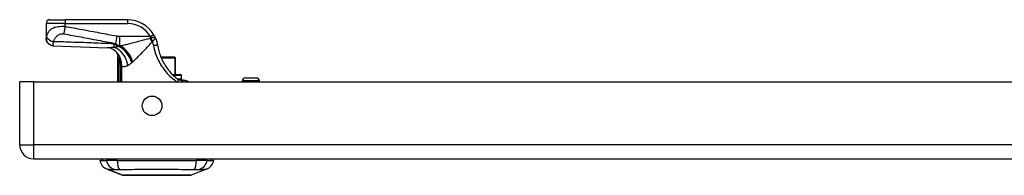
# Model space of a CAD drawing. Header units: inches. Extents: x 2.8 to 89.6, y 4.6 to 48.7.
# Tile 1 of 75: x 2.8 to 13, y 4.6 to 6.2. Entities that reach past the tile are written whole.
import ezdxf

# ---------------------------------------------------------------- set-up
doc = ezdxf.new("R2010")
doc.units = ezdxf.units.IN
doc.header["$MEASUREMENT"] = 0
doc.layers.add('Visible Edges(ANSI)', color=7, linetype='Continuous', lineweight=25)
doc.layers.add('Visible Tangent Edges(ANSI)', color=7, linetype='Continuous', lineweight=25)

msp = doc.modelspace()

# ---------------------------------------------------------------- linework, layer by layer
at = {"layer": 'Visible Edges(ANSI)'}
for p, q in [((3.077, 6.154), (3.077, 6.002)), ((3.116, 6.193), (3.273, 6.193)), ((3.922, 6.193), (3.273, 6.193)), ((3.077, 6.002), (3.077, 6.001)), ((3.819, 5.837), (3.819, 5.549)), ((3.836, 5.814), (3.837, 5.813)), ((4.409, 5.803), (4.269, 5.803)), ((4.409, 5.803), (4.411, 5.803)), ((4.419, 5.626), (4.419, 5.796)), ((4.386, 5.626), (4.47, 5.626)), ((2.802, 4.895), (2.802, 5.549)), ((2.948, 5.549), (2.802, 5.549)), ((2.948, 5.549), (18.574, 5.549)), ((4.497, 5.567), (4.466, 5.567)), ((4.482, 5.579), (4.482, 5.614)), ((4.499, 5.567), (4.497, 5.567)), ((5.115, 5.549), (5.115, 5.557)), ((5.146, 5.589), (5.26, 5.589)), ((5.292, 5.549), (5.292, 5.557)), ((2.948, 4.749), (18.574, 4.749)), ((3.636, 4.733), (3.704, 4.733)), ((3.814, 4.733), (3.704, 4.733)), ((3.814, 4.733), (4.638, 4.733)), ((4.749, 4.733), (4.638, 4.733)), ((4.749, 4.733), (4.817, 4.733)), ((3.869, 4.578), (3.71, 4.64)), ((4.743, 4.64), (4.583, 4.578))]:
    msp.add_line(p, q, dxfattribs=at)
at = {"layer": 'Visible Edges(ANSI)', "flags": 128}
for points in [[(4.209, 6.01), (4.208, 6.011), (4.208, 6.012), (4.207, 6.014), (4.206, 6.015), (4.206, 6.016), (4.205, 6.017), (4.205, 6.018), (4.204, 6.02), (4.203, 6.021), (4.203, 6.022), (4.202, 6.023), (4.202, 6.024), (4.201, 6.026), (4.2, 6.027), (4.2, 6.028), (4.199, 6.029), (4.198, 6.03), (4.198, 6.032), (4.197, 6.033), (4.196, 6.034), (4.196, 6.035), (4.195, 6.036), (4.194, 6.038), (4.194, 6.039)], [(3.154, 5.921), (3.139, 5.923), (3.124, 5.928), (3.111, 5.936), (3.099, 5.946), (3.089, 5.957), (3.082, 5.971), (3.078, 5.986), (3.077, 6.001)], [(4.209, 6.01), (4.21, 6.007), (4.212, 6.003), (4.213, 6), (4.214, 5.997), (4.216, 5.994), (4.217, 5.99), (4.218, 5.987), (4.219, 5.984), (4.22, 5.98), (4.222, 5.977), (4.223, 5.974), (4.224, 5.97), (4.225, 5.967), (4.226, 5.963), (4.227, 5.96), (4.228, 5.956), (4.228, 5.953), (4.229, 5.95), (4.23, 5.946), (4.231, 5.943), (4.231, 5.939), (4.232, 5.936), (4.233, 5.932), (4.233, 5.929)], [(3.154, 5.921), (3.432, 5.913), (3.71, 5.903)], [(3.814, 5.851), (3.802, 5.863), (3.788, 5.874), (3.773, 5.884), (3.758, 5.892), (3.743, 5.897), (3.73, 5.9), (3.719, 5.902), (3.71, 5.903)], [(3.819, 5.837), (3.819, 5.837), (3.819, 5.837), (3.819, 5.836), (3.819, 5.836), (3.82, 5.836), (3.82, 5.835), (3.821, 5.835), (3.821, 5.834), (3.822, 5.834), (3.822, 5.833), (3.823, 5.832), (3.824, 5.831), (3.824, 5.83), (3.825, 5.829), (3.826, 5.828), (3.827, 5.827), (3.828, 5.825), (3.829, 5.824), (3.83, 5.822), (3.831, 5.821), (3.832, 5.819), (3.834, 5.818), (3.835, 5.816), (3.836, 5.814)], [(4.233, 5.929), (4.236, 5.914), (4.239, 5.899), (4.242, 5.885), (4.246, 5.87), (4.25, 5.855), (4.255, 5.841), (4.26, 5.827), (4.265, 5.813), (4.271, 5.799), (4.277, 5.785), (4.283, 5.771), (4.29, 5.758), (4.297, 5.745), (4.305, 5.732), (4.313, 5.719), (4.321, 5.706), (4.329, 5.694), (4.338, 5.682), (4.347, 5.67), (4.357, 5.658), (4.366, 5.647), (4.376, 5.636), (4.386, 5.626), (4.396, 5.615)], [(3.837, 5.813), (3.837, 5.813), (3.837, 5.813), (3.837, 5.813), (3.838, 5.812), (3.838, 5.812), (3.838, 5.812), (3.838, 5.812), (3.838, 5.811), (3.838, 5.811), (3.839, 5.811), (3.839, 5.81), (3.839, 5.81), (3.839, 5.81), (3.84, 5.809), (3.84, 5.809), (3.84, 5.808), (3.84, 5.808), (3.84, 5.808), (3.841, 5.807), (3.841, 5.807), (3.841, 5.807), (3.841, 5.806), (3.841, 5.806), (3.841, 5.805)], [(4.442, 5.576), (4.44, 5.577), (4.438, 5.579), (4.436, 5.58), (4.434, 5.582), (4.432, 5.583), (4.43, 5.585), (4.428, 5.587), (4.426, 5.588), (4.424, 5.59), (4.423, 5.591), (4.421, 5.593), (4.419, 5.595), (4.417, 5.596), (4.415, 5.598), (4.413, 5.6), (4.411, 5.601), (4.409, 5.603), (4.408, 5.605), (4.406, 5.607), (4.404, 5.608), (4.402, 5.61), (4.4, 5.612), (4.398, 5.614), (4.396, 5.615)], [(4.466, 5.567), (4.465, 5.567), (4.464, 5.567), (4.464, 5.568), (4.463, 5.568), (4.462, 5.568), (4.461, 5.568), (4.46, 5.568), (4.459, 5.568), (4.458, 5.568), (4.457, 5.568), (4.456, 5.569), (4.455, 5.569), (4.454, 5.569), (4.453, 5.57), (4.451, 5.57), (4.45, 5.571), (4.449, 5.571), (4.448, 5.572), (4.447, 5.572), (4.446, 5.573), (4.445, 5.574), (4.444, 5.574), (4.443, 5.575), (4.442, 5.576)], [(4.497, 5.567), (4.507, 5.567), (4.517, 5.565), (4.525, 5.563), (4.533, 5.56), (4.539, 5.558), (4.545, 5.555), (4.55, 5.552), (4.556, 5.549)], [(4.499, 5.567), (4.509, 5.567), (4.519, 5.565), (4.527, 5.563), (4.535, 5.56), (4.542, 5.557), (4.547, 5.554), (4.552, 5.551), (4.556, 5.549)], [(3.871, 4.578), (3.871, 4.578), (3.873, 4.578), (3.875, 4.578), (3.878, 4.578), (3.882, 4.578), (3.886, 4.578), (3.892, 4.578), (3.898, 4.578), (3.905, 4.578), (3.913, 4.578), (3.921, 4.578), (3.931, 4.578), (3.941, 4.578), (3.952, 4.578), (3.963, 4.578), (3.975, 4.578), (3.988, 4.578), (4.001, 4.578), (4.015, 4.578), (4.029, 4.578), (4.043, 4.578), (4.059, 4.578), (4.074, 4.578), (4.09, 4.578), (4.107, 4.578), (4.123, 4.578), (4.14, 4.578), (4.157, 4.578), (4.174, 4.578), (4.191, 4.578), (4.209, 4.578), (4.226, 4.578), (4.244, 4.578), (4.261, 4.578), (4.279, 4.578), (4.296, 4.578), (4.313, 4.578), (4.33, 4.578), (4.346, 4.578), (4.363, 4.578), (4.379, 4.578), (4.394, 4.578), (4.409, 4.578), (4.424, 4.578), (4.438, 4.578), (4.452, 4.578), (4.465, 4.578), (4.478, 4.578), (4.49, 4.578), (4.501, 4.578), (4.512, 4.578), (4.521, 4.578), (4.531, 4.578), (4.539, 4.578), (4.547, 4.578), (4.554, 4.578), (4.561, 4.578), (4.566, 4.578), (4.571, 4.578), (4.574, 4.578), (4.577, 4.578), (4.58, 4.578), (4.581, 4.578), (4.581, 4.578)]]:
    msp.add_lwpolyline(points, dxfattribs=at)
at = {"layer": 'Visible Edges(ANSI)'}
msp.add_circle((4.177, 5.299), 0.102, dxfattribs=at)
for centre, radius, start, end in [((3.116, 6.154), 0.0394, 90, 180), ((3.922, 5.878), 0.315, 30.5805, 90), ((3.645, 5.744), 0.197, 28.1462, 37.2505), ((4.411, 5.796), 0.00787, 0, 90), ((4.47, 5.614), 0.0118, 0, 90), ((4.47, 5.579), 0.0118, 283.2615, 0), ((5.146, 5.557), 0.0315, 90, 180), ((5.26, 5.557), 0.0315, 0, 90), ((2.948, 4.895), 0.146, 180, 270), ((3.752, 4.75), 0.118, 188.6009, 248.7495), ((3.695, 4.725), 0.0394, 143.1301, 168.463), ((4.7, 4.75), 0.118, 291.2505, 351.3991), ((4.758, 4.725), 0.0394, 11.537, 36.8699), ((3.871, 4.583), 0.00492, 248.7495, 269.7912), ((4.581, 4.583), 0.00492, 270.2088, 291.2505)]:
    msp.add_arc(centre, radius, start, end, dxfattribs=at)
at = {"layer": 'Visible Tangent Edges(ANSI)'}
for p, q in [((3.273, 6.154), (3.077, 6.154)), ((3.273, 6.193), (3.273, 6.154)), ((3.273, 6.122), (3.273, 6.154)), ((3.273, 6.154), (3.922, 6.154)), ((3.922, 6.193), (3.922, 6.154)), ((4.16, 6.019), (4.194, 6.039)), ((3.811, 6.021), (3.797, 5.947)), ((4.16, 6.019), (3.84, 6.019)), ((3.84, 6.019), (3.84, 5.921)), ((3.832, 5.918), (3.832, 5.916)), ((3.843, 5.918), (3.832, 5.918)), ((3.84, 5.921), (3.849, 5.921)), ((3.832, 5.736), (3.851, 5.736)), ((3.832, 5.736), (3.832, 5.549)), ((3.848, 5.789), (3.843, 5.787)), ((3.851, 5.549), (3.851, 5.736)), ((4.272, 5.796), (4.413, 5.796)), ((4.419, 5.796), (4.413, 5.796)), ((4.413, 5.796), (4.413, 5.626)), ((3.862, 5.714), (3.852, 5.714)), ((3.852, 5.714), (3.852, 5.549)), ((3.862, 5.549), (3.862, 5.714)), ((2.948, 4.895), (2.948, 5.549)), ((4.482, 5.614), (4.397, 5.614)), ((4.438, 5.579), (4.482, 5.579)), ((5.292, 5.557), (5.115, 5.557)), ((2.802, 4.895), (2.948, 4.895)), ((18.574, 4.895), (2.948, 4.895)), ((2.948, 4.749), (2.948, 4.895)), ((3.71, 4.64), (3.869, 4.578))]:
    msp.add_line(p, q, dxfattribs=at)
at = {"layer": 'Visible Tangent Edges(ANSI)', "flags": 128}
for points in [[(3.273, 6.122), (3.255, 6.122), (3.238, 6.122), (3.22, 6.121), (3.204, 6.12), (3.189, 6.117), (3.175, 6.114), (3.163, 6.111), (3.152, 6.106), (3.143, 6.102), (3.134, 6.097), (3.126, 6.093), (3.12, 6.087), (3.114, 6.082), (3.108, 6.077), (3.104, 6.071), (3.1, 6.065), (3.096, 6.06), (3.093, 6.054), (3.09, 6.048), (3.087, 6.042), (3.085, 6.036), (3.083, 6.03), (3.081, 6.024), (3.08, 6.017)], [(3.152, 5.965), (3.154, 5.97), (3.156, 5.975), (3.159, 5.98), (3.161, 5.985), (3.164, 5.99), (3.167, 5.995), (3.17, 6), (3.173, 6.005), (3.177, 6.009), (3.18, 6.014), (3.184, 6.018), (3.188, 6.022), (3.193, 6.026), (3.197, 6.03), (3.202, 6.033), (3.207, 6.037), (3.213, 6.04), (3.218, 6.043), (3.225, 6.045), (3.231, 6.047), (3.238, 6.048), (3.245, 6.048), (3.252, 6.048), (3.259, 6.047)], [(3.273, 6.122), (3.273, 6.118), (3.272, 6.115), (3.272, 6.112), (3.271, 6.108), (3.27, 6.105), (3.27, 6.102), (3.269, 6.098), (3.269, 6.095), (3.268, 6.092), (3.267, 6.088), (3.267, 6.085), (3.266, 6.082), (3.266, 6.079), (3.265, 6.076), (3.264, 6.072), (3.264, 6.069), (3.263, 6.066), (3.263, 6.063), (3.262, 6.061), (3.262, 6.058), (3.261, 6.055), (3.26, 6.052), (3.26, 6.05), (3.259, 6.047)], [(3.259, 6.047), (3.282, 6.043), (3.304, 6.039), (3.327, 6.034), (3.349, 6.03), (3.371, 6.026), (3.394, 6.022), (3.416, 6.018), (3.439, 6.014), (3.461, 6.009), (3.483, 6.005), (3.506, 6.001), (3.528, 5.997), (3.551, 5.993), (3.573, 5.988), (3.595, 5.984), (3.618, 5.98), (3.64, 5.976), (3.663, 5.972), (3.685, 5.968), (3.707, 5.963), (3.73, 5.959), (3.752, 5.955), (3.775, 5.951), (3.797, 5.947)], [(3.811, 6.021), (3.788, 6.025), (3.766, 6.03), (3.744, 6.034), (3.721, 6.038), (3.699, 6.042), (3.676, 6.046), (3.654, 6.05), (3.632, 6.055), (3.609, 6.059), (3.587, 6.063), (3.564, 6.067), (3.542, 6.071), (3.52, 6.076), (3.497, 6.08), (3.475, 6.084), (3.453, 6.088), (3.43, 6.092), (3.408, 6.096), (3.385, 6.101), (3.363, 6.105), (3.341, 6.109), (3.318, 6.113), (3.296, 6.117), (3.273, 6.122)], [(3.08, 6.017), (3.08, 6.017), (3.08, 6.016), (3.079, 6.015), (3.079, 6.014), (3.079, 6.013), (3.079, 6.012), (3.079, 6.012), (3.078, 6.011), (3.078, 6.01), (3.078, 6.01), (3.078, 6.009), (3.078, 6.008), (3.078, 6.007), (3.077, 6.007), (3.077, 6.006), (3.077, 6.006), (3.077, 6.005), (3.077, 6.004), (3.077, 6.004), (3.077, 6.004), (3.077, 6.003), (3.077, 6.003), (3.077, 6.002), (3.077, 6.002)], [(3.077, 6.002), (3.077, 5.998), (3.077, 5.993), (3.078, 5.988), (3.079, 5.984), (3.08, 5.979), (3.082, 5.974), (3.084, 5.97), (3.086, 5.965), (3.089, 5.961), (3.092, 5.956), (3.095, 5.952), (3.099, 5.948), (3.102, 5.945), (3.106, 5.941), (3.111, 5.938), (3.115, 5.935), (3.12, 5.933), (3.124, 5.93), (3.129, 5.928), (3.134, 5.927), (3.138, 5.925), (3.143, 5.924), (3.148, 5.924), (3.152, 5.923)], [(3.08, 6.017), (3.081, 6.015), (3.082, 6.013), (3.083, 6.01), (3.084, 6.008), (3.086, 6.005), (3.088, 6.002), (3.09, 6), (3.093, 5.997), (3.095, 5.995), (3.098, 5.992), (3.101, 5.99), (3.105, 5.987), (3.108, 5.985), (3.112, 5.982), (3.115, 5.98), (3.119, 5.978), (3.123, 5.976), (3.127, 5.974), (3.131, 5.972), (3.136, 5.97), (3.14, 5.969), (3.144, 5.967), (3.148, 5.966), (3.152, 5.965)], [(3.152, 5.923), (3.152, 5.924), (3.152, 5.925), (3.152, 5.926), (3.152, 5.927), (3.152, 5.928), (3.152, 5.929), (3.151, 5.93), (3.151, 5.932), (3.151, 5.933), (3.151, 5.935), (3.151, 5.937), (3.151, 5.939), (3.151, 5.941), (3.151, 5.943), (3.151, 5.944), (3.151, 5.946), (3.151, 5.948), (3.151, 5.95), (3.152, 5.953), (3.152, 5.955), (3.152, 5.957), (3.152, 5.96), (3.152, 5.962), (3.152, 5.965)], [(3.779, 5.943), (3.753, 5.944), (3.727, 5.945), (3.701, 5.946), (3.675, 5.947), (3.649, 5.948), (3.622, 5.949), (3.596, 5.95), (3.57, 5.951), (3.544, 5.952), (3.518, 5.953), (3.492, 5.954), (3.466, 5.955), (3.439, 5.956), (3.413, 5.957), (3.387, 5.957), (3.361, 5.958), (3.335, 5.959), (3.309, 5.96), (3.283, 5.961), (3.257, 5.962), (3.23, 5.962), (3.204, 5.963), (3.178, 5.964), (3.152, 5.965)], [(3.832, 5.918), (3.829, 5.919), (3.827, 5.92), (3.825, 5.921), (3.823, 5.922), (3.82, 5.923), (3.818, 5.924), (3.816, 5.925), (3.813, 5.926), (3.811, 5.927), (3.809, 5.928), (3.807, 5.929), (3.805, 5.93), (3.802, 5.931), (3.8, 5.932), (3.798, 5.933), (3.796, 5.934), (3.794, 5.935), (3.792, 5.936), (3.79, 5.938), (3.788, 5.939), (3.785, 5.94), (3.783, 5.941), (3.781, 5.942), (3.779, 5.943)], [(3.797, 5.947), (3.799, 5.945), (3.801, 5.944), (3.802, 5.942), (3.804, 5.941), (3.806, 5.939), (3.808, 5.938), (3.81, 5.937), (3.811, 5.936), (3.813, 5.935), (3.815, 5.933), (3.817, 5.932), (3.819, 5.931), (3.82, 5.93), (3.822, 5.929), (3.824, 5.928), (3.826, 5.927), (3.827, 5.926), (3.829, 5.925), (3.831, 5.925), (3.833, 5.924), (3.835, 5.923), (3.836, 5.922), (3.838, 5.921), (3.84, 5.921)], [(3.84, 6.019), (3.839, 6.019), (3.838, 6.019), (3.836, 6.019), (3.835, 6.019), (3.834, 6.019), (3.833, 6.019), (3.832, 6.019), (3.83, 6.019), (3.829, 6.019), (3.828, 6.019), (3.827, 6.019), (3.825, 6.019), (3.824, 6.019), (3.823, 6.019), (3.822, 6.02), (3.821, 6.02), (3.819, 6.02), (3.818, 6.02), (3.817, 6.02), (3.816, 6.02), (3.815, 6.021), (3.813, 6.021), (3.812, 6.021), (3.811, 6.021)], [(4.155, 5.999), (4.141, 5.995), (4.128, 5.992), (4.115, 5.988), (4.101, 5.984), (4.088, 5.981), (4.075, 5.977), (4.062, 5.974), (4.049, 5.97), (4.036, 5.967), (4.023, 5.963), (4.01, 5.96), (3.997, 5.956), (3.984, 5.953), (3.971, 5.95), (3.958, 5.947), (3.946, 5.943), (3.933, 5.94), (3.921, 5.937), (3.909, 5.934), (3.896, 5.931), (3.884, 5.929), (3.873, 5.926), (3.861, 5.923), (3.849, 5.921)], [(3.977, 5.757), (3.985, 5.764), (3.992, 5.771), (4, 5.779), (4.008, 5.786), (4.016, 5.794), (4.024, 5.802), (4.033, 5.81), (4.041, 5.818), (4.049, 5.827), (4.058, 5.835), (4.066, 5.844), (4.074, 5.853), (4.083, 5.862), (4.092, 5.871), (4.1, 5.88), (4.109, 5.889), (4.118, 5.899), (4.126, 5.908), (4.135, 5.918), (4.144, 5.927), (4.153, 5.937), (4.161, 5.947), (4.17, 5.956), (4.179, 5.966)], [(4.166, 6.002), (4.166, 6.001), (4.165, 6.001), (4.165, 6.001), (4.164, 6.001), (4.164, 6.001), (4.163, 6.001), (4.163, 6.001), (4.162, 6.001), (4.162, 6.001), (4.161, 6.001), (4.161, 6), (4.16, 6), (4.16, 6), (4.159, 6), (4.159, 6), (4.158, 6), (4.158, 6), (4.157, 6), (4.157, 6), (4.156, 5.999), (4.156, 5.999), (4.156, 5.999), (4.155, 5.999), (4.155, 5.999)], [(4.16, 6.019), (4.16, 6.018), (4.16, 6.017), (4.161, 6.017), (4.161, 6.016), (4.161, 6.015), (4.161, 6.014), (4.162, 6.014), (4.162, 6.013), (4.162, 6.012), (4.162, 6.012), (4.163, 6.011), (4.163, 6.01), (4.163, 6.009), (4.163, 6.009), (4.164, 6.008), (4.164, 6.007), (4.164, 6.007), (4.165, 6.006), (4.165, 6.005), (4.165, 6.004), (4.165, 6.004), (4.166, 6.003), (4.166, 6.002), (4.166, 6.002)], [(4.209, 6.01), (4.208, 6.011), (4.208, 6.011), (4.207, 6.012), (4.206, 6.012), (4.205, 6.012), (4.204, 6.012), (4.203, 6.012), (4.201, 6.012), (4.2, 6.012), (4.198, 6.011), (4.197, 6.011), (4.195, 6.01), (4.193, 6.01), (4.191, 6.009), (4.188, 6.008), (4.186, 6.008), (4.184, 6.007), (4.181, 6.006), (4.179, 6.006), (4.176, 6.005), (4.174, 6.004), (4.171, 6.003), (4.169, 6.002), (4.166, 6.002)], [(4.179, 5.966), (4.179, 5.966), (4.179, 5.966), (4.179, 5.967), (4.179, 5.967), (4.179, 5.967), (4.179, 5.967), (4.179, 5.967), (4.179, 5.967), (4.179, 5.968), (4.179, 5.968), (4.179, 5.968), (4.179, 5.968), (4.179, 5.968), (4.179, 5.968), (4.18, 5.968), (4.18, 5.968), (4.18, 5.969), (4.18, 5.969), (4.18, 5.969), (4.18, 5.969), (4.18, 5.969), (4.18, 5.969), (4.18, 5.969), (4.18, 5.969)], [(4.179, 5.966), (4.18, 5.964), (4.18, 5.963), (4.181, 5.961), (4.181, 5.959), (4.182, 5.957), (4.183, 5.955), (4.183, 5.954), (4.184, 5.952), (4.184, 5.95), (4.185, 5.948), (4.185, 5.946), (4.186, 5.945), (4.186, 5.943), (4.187, 5.941), (4.187, 5.939), (4.188, 5.937), (4.188, 5.935), (4.189, 5.934), (4.189, 5.932), (4.189, 5.93), (4.19, 5.928), (4.19, 5.926), (4.191, 5.924), (4.191, 5.923)], [(4.18, 5.969), (4.182, 5.971), (4.184, 5.973), (4.187, 5.975), (4.189, 5.977), (4.191, 5.979), (4.193, 5.98), (4.195, 5.982), (4.197, 5.984), (4.199, 5.986), (4.2, 5.988), (4.202, 5.989), (4.203, 5.991), (4.205, 5.993), (4.206, 5.995), (4.207, 5.996), (4.208, 5.998), (4.209, 5.999), (4.209, 6.001), (4.21, 6.003), (4.21, 6.004), (4.21, 6.006), (4.21, 6.007), (4.209, 6.008), (4.209, 6.01)], [(3.154, 5.921), (3.154, 5.921), (3.154, 5.921), (3.154, 5.922), (3.153, 5.922), (3.153, 5.922), (3.153, 5.922), (3.153, 5.922), (3.153, 5.922), (3.153, 5.922), (3.153, 5.922), (3.153, 5.922), (3.153, 5.922), (3.153, 5.922), (3.153, 5.922), (3.153, 5.922), (3.153, 5.922), (3.153, 5.922), (3.153, 5.922), (3.153, 5.923), (3.153, 5.923), (3.153, 5.923), (3.153, 5.923), (3.153, 5.923), (3.152, 5.923)], [(3.784, 5.906), (3.781, 5.905), (3.777, 5.905), (3.774, 5.905), (3.771, 5.905), (3.767, 5.904), (3.764, 5.904), (3.761, 5.904), (3.757, 5.904), (3.754, 5.903), (3.751, 5.903), (3.748, 5.903), (3.745, 5.903), (3.741, 5.903), (3.738, 5.903), (3.735, 5.903), (3.732, 5.903), (3.729, 5.902), (3.727, 5.902), (3.724, 5.902), (3.721, 5.902), (3.718, 5.902), (3.715, 5.902), (3.713, 5.903), (3.71, 5.903)], [(3.832, 5.916), (3.83, 5.915), (3.828, 5.915), (3.826, 5.914), (3.824, 5.914), (3.823, 5.913), (3.821, 5.913), (3.819, 5.912), (3.817, 5.912), (3.815, 5.911), (3.813, 5.911), (3.811, 5.91), (3.809, 5.91), (3.807, 5.909), (3.805, 5.909), (3.803, 5.909), (3.801, 5.908), (3.799, 5.908), (3.797, 5.908), (3.795, 5.907), (3.793, 5.907), (3.791, 5.907), (3.788, 5.906), (3.786, 5.906), (3.784, 5.906)], [(3.843, 5.918), (3.843, 5.918), (3.842, 5.918), (3.842, 5.918), (3.841, 5.918), (3.841, 5.918), (3.84, 5.918), (3.84, 5.917), (3.839, 5.917), (3.839, 5.917), (3.838, 5.917), (3.838, 5.917), (3.838, 5.917), (3.837, 5.917), (3.837, 5.917), (3.836, 5.917), (3.836, 5.917), (3.835, 5.916), (3.835, 5.916), (3.834, 5.916), (3.834, 5.916), (3.833, 5.916), (3.833, 5.916), (3.832, 5.916), (3.832, 5.916)], [(3.849, 5.921), (3.849, 5.921), (3.849, 5.921), (3.848, 5.92), (3.848, 5.92), (3.848, 5.92), (3.848, 5.92), (3.847, 5.92), (3.847, 5.92), (3.847, 5.92), (3.847, 5.92), (3.846, 5.92), (3.846, 5.919), (3.846, 5.919), (3.846, 5.919), (3.845, 5.919), (3.845, 5.919), (3.845, 5.919), (3.845, 5.919), (3.844, 5.919), (3.844, 5.919), (3.844, 5.919), (3.844, 5.918), (3.844, 5.918), (3.843, 5.918)], [(4.233, 5.929), (4.233, 5.929), (4.233, 5.929), (4.233, 5.929), (4.232, 5.929), (4.231, 5.929), (4.23, 5.929), (4.229, 5.928), (4.228, 5.928), (4.226, 5.928), (4.225, 5.928), (4.223, 5.927), (4.221, 5.927), (4.218, 5.927), (4.216, 5.927), (4.214, 5.926), (4.211, 5.926), (4.209, 5.925), (4.206, 5.925), (4.203, 5.925), (4.201, 5.924), (4.198, 5.924), (4.196, 5.923), (4.193, 5.923), (4.191, 5.923)], [(4.191, 5.923), (4.195, 5.904), (4.199, 5.886), (4.204, 5.867), (4.209, 5.849), (4.216, 5.831), (4.222, 5.814), (4.23, 5.796), (4.238, 5.779), (4.246, 5.762), (4.256, 5.745), (4.265, 5.728), (4.276, 5.712), (4.287, 5.696), (4.298, 5.68), (4.31, 5.665), (4.322, 5.65), (4.335, 5.636), (4.349, 5.622), (4.362, 5.608), (4.376, 5.595), (4.39, 5.583), (4.405, 5.571), (4.419, 5.559), (4.434, 5.549)], [(3.833, 5.79), (3.833, 5.788), (3.833, 5.786), (3.833, 5.783), (3.833, 5.781), (3.833, 5.779), (3.833, 5.777), (3.832, 5.774), (3.832, 5.772), (3.832, 5.77), (3.832, 5.768), (3.832, 5.765), (3.832, 5.763), (3.832, 5.761), (3.832, 5.759), (3.832, 5.756), (3.832, 5.754), (3.832, 5.752), (3.832, 5.75), (3.832, 5.747), (3.832, 5.745), (3.832, 5.743), (3.832, 5.74), (3.832, 5.738), (3.832, 5.736)], [(3.837, 5.813), (3.837, 5.813), (3.836, 5.812), (3.836, 5.811), (3.836, 5.811), (3.836, 5.81), (3.835, 5.809), (3.835, 5.808), (3.835, 5.807), (3.835, 5.806), (3.835, 5.805), (3.834, 5.804), (3.834, 5.803), (3.834, 5.802), (3.834, 5.801), (3.834, 5.8), (3.834, 5.799), (3.834, 5.798), (3.834, 5.797), (3.833, 5.796), (3.833, 5.794), (3.833, 5.793), (3.833, 5.792), (3.833, 5.791), (3.833, 5.79)], [(3.843, 5.787), (3.843, 5.788), (3.843, 5.79), (3.843, 5.791), (3.842, 5.792), (3.842, 5.794), (3.842, 5.795), (3.842, 5.796), (3.841, 5.797), (3.841, 5.799), (3.841, 5.8), (3.841, 5.801), (3.84, 5.802), (3.84, 5.803), (3.84, 5.804), (3.84, 5.805), (3.84, 5.806), (3.84, 5.806), (3.84, 5.807), (3.84, 5.807), (3.84, 5.807), (3.841, 5.807), (3.841, 5.807), (3.841, 5.806), (3.841, 5.805)], [(3.848, 5.789), (3.848, 5.789), (3.848, 5.79), (3.848, 5.791), (3.847, 5.791), (3.847, 5.792), (3.847, 5.793), (3.846, 5.794), (3.846, 5.794), (3.846, 5.795), (3.846, 5.796), (3.845, 5.796), (3.845, 5.797), (3.845, 5.798), (3.845, 5.798), (3.844, 5.799), (3.844, 5.8), (3.844, 5.801), (3.843, 5.801), (3.843, 5.802), (3.843, 5.803), (3.842, 5.803), (3.842, 5.804), (3.842, 5.805), (3.841, 5.805)], [(3.851, 5.736), (3.851, 5.738), (3.851, 5.74), (3.851, 5.743), (3.85, 5.745), (3.85, 5.747), (3.85, 5.749), (3.85, 5.751), (3.849, 5.754), (3.849, 5.756), (3.849, 5.758), (3.848, 5.76), (3.848, 5.762), (3.848, 5.764), (3.847, 5.767), (3.847, 5.769), (3.847, 5.771), (3.846, 5.773), (3.846, 5.775), (3.845, 5.777), (3.845, 5.779), (3.845, 5.781), (3.844, 5.783), (3.844, 5.785), (3.843, 5.787)], [(3.862, 5.714), (3.862, 5.717), (3.862, 5.72), (3.862, 5.723), (3.861, 5.726), (3.861, 5.73), (3.861, 5.733), (3.861, 5.736), (3.86, 5.739), (3.86, 5.742), (3.859, 5.745), (3.859, 5.749), (3.858, 5.752), (3.858, 5.755), (3.857, 5.758), (3.856, 5.761), (3.856, 5.764), (3.855, 5.767), (3.854, 5.77), (3.853, 5.774), (3.852, 5.777), (3.851, 5.78), (3.85, 5.783), (3.849, 5.786), (3.848, 5.789)], [(3.851, 5.736), (3.851, 5.735), (3.851, 5.734), (3.851, 5.733), (3.852, 5.732), (3.852, 5.731), (3.852, 5.73), (3.852, 5.729), (3.852, 5.729), (3.852, 5.728), (3.852, 5.727), (3.852, 5.726), (3.852, 5.725), (3.852, 5.724), (3.852, 5.723), (3.852, 5.722), (3.852, 5.721), (3.852, 5.72), (3.852, 5.719), (3.852, 5.718), (3.852, 5.717), (3.852, 5.716), (3.852, 5.715), (3.852, 5.714), (3.852, 5.714)], [(3.924, 5.719), (3.926, 5.72), (3.927, 5.721), (3.929, 5.722), (3.931, 5.723), (3.932, 5.724), (3.934, 5.725), (3.936, 5.726), (3.937, 5.727), (3.939, 5.728), (3.941, 5.729), (3.942, 5.73), (3.944, 5.731), (3.946, 5.733), (3.948, 5.734), (3.949, 5.735), (3.951, 5.736), (3.953, 5.738), (3.955, 5.739), (3.957, 5.74), (3.958, 5.742), (3.96, 5.743), (3.962, 5.745), (3.964, 5.746), (3.965, 5.748)], [(3.965, 5.748), (3.966, 5.748), (3.966, 5.748), (3.966, 5.748), (3.967, 5.749), (3.967, 5.749), (3.967, 5.749), (3.968, 5.749), (3.968, 5.75), (3.968, 5.75), (3.969, 5.75), (3.969, 5.751), (3.969, 5.751), (3.97, 5.751), (3.97, 5.751), (3.97, 5.752), (3.971, 5.752), (3.971, 5.752), (3.971, 5.752), (3.971, 5.753), (3.972, 5.753), (3.972, 5.753), (3.972, 5.754), (3.973, 5.754), (3.973, 5.754)], [(3.973, 5.754), (3.973, 5.754), (3.973, 5.754), (3.974, 5.755), (3.974, 5.755), (3.974, 5.755), (3.974, 5.755), (3.974, 5.755), (3.974, 5.755), (3.974, 5.755), (3.975, 5.756), (3.975, 5.756), (3.975, 5.756), (3.975, 5.756), (3.975, 5.756), (3.975, 5.756), (3.976, 5.756), (3.976, 5.756), (3.976, 5.757), (3.976, 5.757), (3.976, 5.757), (3.976, 5.757), (3.977, 5.757), (3.977, 5.757), (3.977, 5.757)], [(3.862, 5.714), (3.864, 5.712), (3.865, 5.711), (3.867, 5.709), (3.869, 5.708), (3.871, 5.708), (3.874, 5.707), (3.876, 5.706), (3.878, 5.706), (3.881, 5.706), (3.883, 5.706), (3.885, 5.706), (3.888, 5.706), (3.891, 5.707), (3.893, 5.707), (3.896, 5.708), (3.899, 5.709), (3.902, 5.71), (3.905, 5.711), (3.908, 5.712), (3.911, 5.713), (3.914, 5.715), (3.918, 5.716), (3.921, 5.718), (3.924, 5.719)], [(4.442, 5.576), (4.442, 5.575), (4.443, 5.575), (4.443, 5.574), (4.444, 5.573), (4.444, 5.573), (4.444, 5.572), (4.445, 5.571), (4.445, 5.57), (4.445, 5.569), (4.445, 5.568), (4.445, 5.567), (4.445, 5.565), (4.445, 5.564), (4.445, 5.563), (4.445, 5.562), (4.445, 5.56), (4.445, 5.559), (4.444, 5.557), (4.444, 5.556), (4.443, 5.554), (4.443, 5.553), (4.442, 5.552), (4.442, 5.55), (4.441, 5.549)], [(4.466, 5.567), (4.467, 5.567), (4.469, 5.567), (4.47, 5.567), (4.471, 5.567), (4.473, 5.567), (4.474, 5.566), (4.476, 5.566), (4.477, 5.565), (4.479, 5.565), (4.48, 5.564), (4.481, 5.564), (4.483, 5.563), (4.484, 5.562), (4.485, 5.561), (4.486, 5.56), (4.488, 5.559), (4.489, 5.558), (4.49, 5.557), (4.491, 5.556), (4.492, 5.554), (4.493, 5.553), (4.494, 5.552), (4.495, 5.55), (4.495, 5.549)], [(3.71, 4.64), (3.71, 4.64), (3.71, 4.64), (3.711, 4.64), (3.712, 4.64), (3.713, 4.64), (3.714, 4.64), (3.716, 4.64), (3.718, 4.64), (3.72, 4.64), (3.723, 4.64), (3.726, 4.64), (3.729, 4.64), (3.732, 4.64), (3.736, 4.64), (3.739, 4.64), (3.744, 4.639), (3.748, 4.639), (3.752, 4.639), (3.757, 4.639), (3.762, 4.639), (3.767, 4.639), (3.772, 4.639), (3.778, 4.639), (3.786, 4.639)], [(3.786, 4.639), (3.788, 4.639), (3.789, 4.639), (3.79, 4.639), (3.792, 4.639), (3.794, 4.639), (3.795, 4.639), (3.797, 4.639), (3.799, 4.639), (3.801, 4.639), (3.803, 4.639), (3.805, 4.639), (3.807, 4.639), (3.81, 4.639), (3.812, 4.639), (3.814, 4.639), (3.817, 4.639), (3.819, 4.639), (3.821, 4.639), (3.824, 4.639), (3.827, 4.639), (3.829, 4.639), (3.832, 4.639), (3.835, 4.639), (3.838, 4.639)], [(3.838, 4.639), (3.871, 4.639), (3.902, 4.639), (3.934, 4.639), (3.965, 4.639), (3.997, 4.64), (4.03, 4.64), (4.062, 4.64), (4.095, 4.64), (4.127, 4.64), (4.16, 4.64), (4.193, 4.64), (4.226, 4.64), (4.259, 4.64), (4.292, 4.64), (4.325, 4.64), (4.358, 4.64), (4.391, 4.64), (4.423, 4.64), (4.455, 4.64), (4.487, 4.639), (4.519, 4.639), (4.55, 4.639), (4.581, 4.639), (4.615, 4.639)], [(4.615, 4.639), (4.617, 4.639), (4.62, 4.639), (4.623, 4.639), (4.626, 4.639), (4.628, 4.639), (4.631, 4.639), (4.633, 4.639), (4.636, 4.639), (4.638, 4.639), (4.64, 4.639), (4.643, 4.639), (4.645, 4.639), (4.647, 4.639), (4.649, 4.639), (4.651, 4.639), (4.653, 4.639), (4.655, 4.639), (4.657, 4.639), (4.658, 4.639), (4.66, 4.639), (4.662, 4.639), (4.663, 4.639), (4.665, 4.639), (4.666, 4.639)], [(4.666, 4.639), (4.674, 4.639), (4.68, 4.639), (4.685, 4.639), (4.69, 4.639), (4.695, 4.639), (4.7, 4.639), (4.704, 4.639), (4.709, 4.639), (4.713, 4.64), (4.717, 4.64), (4.72, 4.64), (4.723, 4.64), (4.726, 4.64), (4.729, 4.64), (4.732, 4.64), (4.734, 4.64), (4.736, 4.64), (4.738, 4.64), (4.739, 4.64), (4.741, 4.64), (4.741, 4.64), (4.742, 4.64), (4.743, 4.64), (4.743, 4.64)], [(3.951, 4.578), (3.945, 4.578), (3.939, 4.578), (3.933, 4.578), (3.927, 4.578), (3.922, 4.578), (3.916, 4.578), (3.911, 4.578), (3.907, 4.578), (3.902, 4.578), (3.898, 4.578), (3.894, 4.578), (3.89, 4.578), (3.887, 4.578), (3.884, 4.578), (3.881, 4.578), (3.879, 4.578), (3.876, 4.578), (3.875, 4.578), (3.873, 4.578), (3.872, 4.578), (3.871, 4.578), (3.87, 4.578), (3.869, 4.578), (3.869, 4.578)], [(3.999, 4.578), (3.996, 4.578), (3.994, 4.578), (3.992, 4.578), (3.99, 4.578), (3.988, 4.578), (3.986, 4.578), (3.984, 4.578), (3.982, 4.578), (3.98, 4.578), (3.978, 4.578), (3.976, 4.578), (3.974, 4.578), (3.972, 4.578), (3.97, 4.578), (3.968, 4.578), (3.966, 4.578), (3.964, 4.578), (3.962, 4.578), (3.961, 4.578), (3.959, 4.578), (3.957, 4.578), (3.955, 4.578), (3.953, 4.578), (3.951, 4.578)], [(4.454, 4.578), (4.438, 4.578), (4.421, 4.578), (4.403, 4.578), (4.385, 4.578), (4.366, 4.578), (4.347, 4.578), (4.328, 4.578), (4.308, 4.578), (4.288, 4.578), (4.267, 4.578), (4.247, 4.578), (4.226, 4.578), (4.205, 4.578), (4.185, 4.578), (4.165, 4.578), (4.144, 4.578), (4.124, 4.578), (4.105, 4.578), (4.086, 4.578), (4.067, 4.578), (4.049, 4.578), (4.031, 4.578), (4.015, 4.578), (3.999, 4.578)], [(4.501, 4.578), (4.499, 4.578), (4.497, 4.578), (4.495, 4.578), (4.493, 4.578), (4.492, 4.578), (4.49, 4.578), (4.488, 4.578), (4.486, 4.578), (4.484, 4.578), (4.482, 4.578), (4.48, 4.578), (4.478, 4.578), (4.476, 4.578), (4.474, 4.578), (4.472, 4.578), (4.47, 4.578), (4.468, 4.578), (4.466, 4.578), (4.464, 4.578), (4.462, 4.578), (4.46, 4.578), (4.458, 4.578), (4.456, 4.578), (4.454, 4.578)], [(4.583, 4.578), (4.583, 4.578), (4.582, 4.578), (4.582, 4.578), (4.581, 4.578), (4.579, 4.578), (4.578, 4.578), (4.576, 4.578), (4.573, 4.578), (4.571, 4.578), (4.568, 4.578), (4.565, 4.578), (4.562, 4.578), (4.558, 4.578), (4.554, 4.578), (4.55, 4.578), (4.545, 4.578), (4.541, 4.578), (4.536, 4.578), (4.531, 4.578), (4.525, 4.578), (4.519, 4.578), (4.513, 4.578), (4.507, 4.578), (4.501, 4.578)]]:
    msp.add_lwpolyline(points, dxfattribs=at)
at = {"layer": 'Visible Tangent Edges(ANSI)'}
for centre, radius, start, end in [((3.922, 5.878), 0.276, 30.5805, 90), ((3.871, 4.583), 0.00492, 248.7495, 269.7912)]:
    msp.add_arc(centre, radius, start, end, dxfattribs=at)
for centre, major_axis, ratio, start_param, end_param in [((0.301, 6.314), (3.673, -0.28), 0.09119, 5.963131, 5.978489), ((3.793, 6.018), (-0.005, -0.118), 0.119705, 5.400993, 5.962795), ((4.155, 5.966), (-0.116, 0.159), 0.099559, 4.639553, 4.847409), ((4.166, 5.973), (-0.078, 0.181), 0.058123, 4.666855, 4.846581), ((3.769, 5.719), (-0.063, 0.186), 0.76978, 4.456044, 5.771273), ((3.665, 5.722), (0.149, 0.129), 0.924855, 5.892344, 6.283185), ((0.32, 6.413), (3.672, -0.383), 0.123492, 5.999185, 6.006887), ((3.832, 5.748), (0.096, -0.172), 0.627605, 1.231527, 2.411005), ((3.843, 5.754), (-0.099, 0.17), 0.604176, 4.374903, 5.517504), ((3.849, 5.757), (-0.098, 0.171), 0.594817, 4.382906, 5.514832), ((3.852, 5.79), (-0.0197, 0.0011), 0.203793, 0.278045, 1.130973), ((4.409, 5.796), (0, 0.00787), 0.489583, 4.712389, 6.283185), ((3.814, 4.753), (0.016, -0.117), 0.948273, 4.754759, 5.892029), ((3.852, 4.753), (-0.005, -0.118), 0.314585, 4.896593, 6.033863), ((4.6, 4.753), (0.005, -0.118), 0.314585, 0.249322, 1.386592), ((4.638, 4.753), (-0.016, -0.117), 0.948273, 0.391156, 1.528426)]:
    msp.add_ellipse(centre, major_axis=major_axis, ratio=ratio, start_param=start_param, end_param=end_param, dxfattribs=at)

doc.saveas('drawing.dxf')
